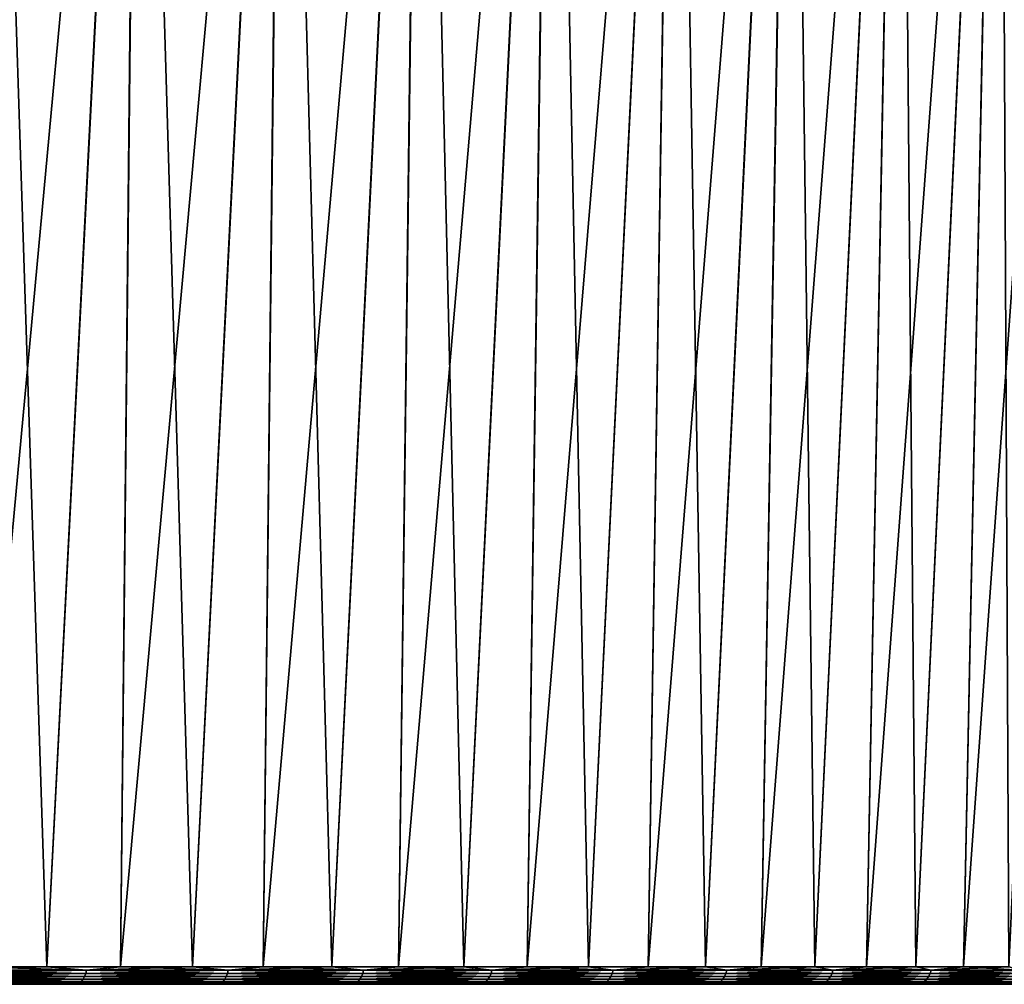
# Model space of a CAD drawing. Header units: millimetres. Extents: x -68 to 68, y 0 to 255.
# Tile 81 of 217: x 43 to 59, y 0 to 16. Entities that reach past the tile are written whole.
import ezdxf

# ---------------------------------------------------------------- set-up
doc = ezdxf.new("R2010")
doc.units = ezdxf.units.MM
doc.header["$LTSCALE"] = 41.718519
for name, color, linetype in [('1', 7, 'CONTINUOUS'), ('12', 7, 'CONTINUOUS'), ('6', 7, 'CONTINUOUS')]:
    doc.layers.add(name, color=color, linetype=linetype)

msp = doc.modelspace()

# ---------------------------------------------------------------- linework, layer by layer
at = {"layer": '1', "color": 7, "linetype": 'Continuous', "true_color": 0xf5f5f5}
for points in [[(-65.903, 0, 0), (-65.824, 0, -3.234), (65.903, 0, 0), (-65.903, 0, 0)], [(-65.824, 0, 3.234), (-65.903, 0, 0), (65.824, 0, 3.234), (-65.824, 0, 3.234)], [(65.824, 0, 3.234), (-65.903, 0, 0), (65.903, 0, 0), (65.824, 0, 3.234)], [(-65.824, 0, -3.234), (-65.586, 0, -6.46), (65.824, 0, -3.234), (-65.824, 0, -3.234)], [(65.903, 0, 0), (-65.824, 0, -3.234), (65.824, 0, -3.234), (65.903, 0, 0)], [(-65.586, 0, 6.46), (-65.824, 0, 3.234), (65.586, 0, 6.46), (-65.586, 0, 6.46)], [(65.586, 0, 6.46), (-65.824, 0, 3.234), (65.824, 0, 3.234), (65.586, 0, 6.46)], [(-65.586, 0, -6.46), (-65.19, 0, -9.67), (65.586, 0, -6.46), (-65.586, 0, -6.46)], [(65.824, 0, -3.234), (-65.586, 0, -6.46), (65.586, 0, -6.46), (65.824, 0, -3.234)], [(-65.19, 0, 9.67), (-65.586, 0, 6.46), (65.19, 0, 9.67), (-65.19, 0, 9.67)], [(65.19, 0, 9.67), (-65.586, 0, 6.46), (65.586, 0, 6.46), (65.19, 0, 9.67)], [(-65.19, 0, -9.67), (-64.637, 0, -12.857), (65.19, 0, -9.67), (-65.19, 0, -9.67)], [(65.586, 0, -6.46), (-65.19, 0, -9.67), (65.19, 0, -9.67), (65.586, 0, -6.46)], [(-64.637, 0, 12.857), (-65.19, 0, 9.67), (64.637, 0, 12.857), (-64.637, 0, 12.857)], [(64.637, 0, 12.857), (-65.19, 0, 9.67), (65.19, 0, 9.67), (64.637, 0, 12.857)], [(-64.637, 0, -12.857), (-63.928, 0, -16.013), (64.637, 0, -12.857), (-64.637, 0, -12.857)], [(65.19, 0, -9.67), (-64.637, 0, -12.857), (64.637, 0, -12.857), (65.19, 0, -9.67)], [(-63.928, 0, 16.013), (-64.637, 0, 12.857), (63.928, 0, 16.013), (-63.928, 0, 16.013)], [(63.928, 0, 16.013), (-64.637, 0, 12.857), (64.637, 0, 12.857), (63.928, 0, 16.013)], [(-63.928, 0, -16.013), (-63.065, 0, -19.131), (63.928, 0, -16.013), (-63.928, 0, -16.013)], [(64.637, 0, -12.857), (-63.928, 0, -16.013), (63.928, 0, -16.013), (64.637, 0, -12.857)], [(-63.065, 0, 19.131), (-63.928, 0, 16.013), (63.065, 0, 19.131), (-63.065, 0, 19.131)], [(63.065, 0, 19.131), (-63.928, 0, 16.013), (63.928, 0, 16.013), (63.065, 0, 19.131)], [(-63.065, 0, -19.131), (-62.051, 0, -22.202), (63.065, 0, -19.131), (-63.065, 0, -19.131)], [(63.928, 0, -16.013), (-63.065, 0, -19.131), (63.065, 0, -19.131), (63.928, 0, -16.013)], [(-62.051, 0, 22.202), (-63.065, 0, 19.131), (62.051, 0, 22.202), (-62.051, 0, 22.202)], [(62.051, 0, 22.202), (-63.065, 0, 19.131), (63.065, 0, 19.131), (62.051, 0, 22.202)], [(-62.051, 0, -22.202), (-60.886, 0, -25.22), (62.051, 0, -22.202), (-62.051, 0, -22.202)], [(63.065, 0, -19.131), (-62.051, 0, -22.202), (62.051, 0, -22.202), (63.065, 0, -19.131)], [(-60.886, 0, 25.22), (-62.051, 0, 22.202), (60.886, 0, 25.22), (-60.886, 0, 25.22)], [(60.886, 0, 25.22), (-62.051, 0, 22.202), (62.051, 0, 22.202), (60.886, 0, 25.22)], [(-60.886, 0, -25.22), (-59.576, 0, -28.177), (60.886, 0, -25.22), (-60.886, 0, -25.22)], [(62.051, 0, -22.202), (-60.886, 0, -25.22), (60.886, 0, -25.22), (62.051, 0, -22.202)], [(-59.576, 0, 28.177), (-60.886, 0, 25.22), (59.576, 0, 28.177), (-59.576, 0, 28.177)], [(59.576, 0, 28.177), (-60.886, 0, 25.22), (60.886, 0, 25.22), (59.576, 0, 28.177)], [(-59.576, 0, -28.177), (-58.121, 0, -31.067), (59.576, 0, -28.177), (-59.576, 0, -28.177)], [(60.886, 0, -25.22), (-59.576, 0, -28.177), (59.576, 0, -28.177), (60.886, 0, -25.22)], [(-58.121, 0, 31.067), (-59.576, 0, 28.177), (58.121, 0, 31.067), (-58.121, 0, 31.067)], [(58.121, 0, 31.067), (-59.576, 0, 28.177), (59.576, 0, 28.177), (58.121, 0, 31.067)], [(-58.121, 0, -31.067), (-56.527, 0, -33.881), (58.121, 0, -31.067), (-58.121, 0, -31.067)], [(59.576, 0, -28.177), (-58.121, 0, -31.067), (58.121, 0, -31.067), (59.576, 0, -28.177)], [(-56.527, 0, 33.881), (-58.121, 0, 31.067), (56.527, 0, 33.881), (-56.527, 0, 33.881)], [(56.527, 0, 33.881), (-58.121, 0, 31.067), (58.121, 0, 31.067), (56.527, 0, 33.881)], [(-56.527, 0, -33.881), (-54.796, 0, -36.614), (56.527, 0, -33.881), (-56.527, 0, -33.881)], [(58.121, 0, -31.067), (-56.527, 0, -33.881), (56.527, 0, -33.881), (58.121, 0, -31.067)], [(-54.796, 0, 36.614), (-56.527, 0, 33.881), (54.796, 0, 36.614), (-54.796, 0, 36.614)], [(54.796, 0, 36.614), (-56.527, 0, 33.881), (56.527, 0, 33.881), (54.796, 0, 36.614)], [(-54.796, 0, -36.614), (-52.934, 0, -39.258), (54.796, 0, -36.614), (-54.796, 0, -36.614)], [(56.527, 0, -33.881), (-54.796, 0, -36.614), (54.796, 0, -36.614), (56.527, 0, -33.881)], [(-52.934, 0, 39.258), (-54.796, 0, 36.614), (52.934, 0, 39.258), (-52.934, 0, 39.258)], [(52.934, 0, 39.258), (-54.796, 0, 36.614), (54.796, 0, 36.614), (52.934, 0, 39.258)], [(-52.934, 0, -39.258), (-50.944, 0, -41.809), (52.934, 0, -39.258), (-52.934, 0, -39.258)], [(54.796, 0, -36.614), (-52.934, 0, -39.258), (52.934, 0, -39.258), (54.796, 0, -36.614)], [(-50.944, 0, 41.809), (-52.934, 0, 39.258), (50.944, 0, 41.809), (-50.944, 0, 41.809)], [(50.944, 0, 41.809), (-52.934, 0, 39.258), (52.934, 0, 39.258), (50.944, 0, 41.809)], [(-50.944, 0, -41.809), (-48.831, 0, -44.258), (50.944, 0, -41.809), (-50.944, 0, -41.809)], [(52.934, 0, -39.258), (-50.944, 0, -41.809), (50.944, 0, -41.809), (52.934, 0, -39.258)], [(-48.831, 0, 44.258), (-50.944, 0, 41.809), (48.831, 0, 44.258), (-48.831, 0, 44.258)], [(48.831, 0, 44.258), (-50.944, 0, 41.809), (50.944, 0, 41.809), (48.831, 0, 44.258)], [(-48.831, 0, -44.258), (-46.6, 0, -46.601), (48.831, 0, -44.258), (-48.831, 0, -44.258)], [(50.944, 0, -41.809), (-48.831, 0, -44.258), (48.831, 0, -44.258), (50.944, 0, -41.809)], [(-46.6, 0, 46.601), (-48.831, 0, 44.258), (46.6, 0, 46.601), (-46.6, 0, 46.601)], [(46.6, 0, 46.601), (-48.831, 0, 44.258), (48.831, 0, 44.258), (46.6, 0, 46.601)], [(-46.6, 0, -46.601), (-44.258, 0, -48.831), (46.6, 0, -46.601), (-46.6, 0, -46.601)], [(48.831, 0, -44.258), (-46.6, 0, -46.601), (46.6, 0, -46.601), (48.831, 0, -44.258)], [(-44.258, 0, 48.831), (-46.6, 0, 46.601), (44.258, 0, 48.831), (-44.258, 0, 48.831)], [(44.258, 0, 48.831), (-46.6, 0, 46.601), (46.6, 0, 46.601), (44.258, 0, 48.831)], [(-44.258, 0, -48.831), (-41.808, 0, -50.944), (44.258, 0, -48.831), (-44.258, 0, -48.831)], [(46.6, 0, -46.601), (-44.258, 0, -48.831), (44.258, 0, -48.831), (46.6, 0, -46.601)], [(41.808, 0, 50.944), (-44.258, 0, 48.831), (44.258, 0, 48.831), (41.808, 0, 50.944)], [(44.258, 0, -48.831), (-41.808, 0, -50.944), (41.808, 0, -50.944), (44.258, 0, -48.831)]]:
    msp.add_3dface(points, dxfattribs=at)
at = {"layer": '12', "color": 7, "linetype": 'Continuous', "true_color": 0xf5f5f5}
for points in [[(41.421, 0.127, 51.574), (43.864, 0.127, 49.512), (41.439, 0.176, 51.596), (41.421, 0.127, 51.574)], [(43.864, 0.127, -49.512), (41.421, 0.127, -51.574), (43.883, 0.176, -49.534), (43.864, 0.127, -49.512)], [(43.883, 0.176, -49.534), (41.421, 0.127, -51.574), (41.439, 0.176, -51.596), (43.883, 0.176, -49.534)], [(41.439, 0.176, 51.596), (43.883, 0.176, 49.534), (41.45, 0.231, 51.61), (41.439, 0.176, 51.596)], [(43.883, 0.176, -49.534), (41.439, 0.176, -51.596), (43.895, 0.231, -49.548), (43.883, 0.176, -49.534)], [(43.895, 0.231, -49.548), (41.439, 0.176, -51.596), (41.45, 0.231, -51.61), (43.895, 0.231, -49.548)], [(41.439, 0.176, 51.596), (43.864, 0.127, 49.512), (43.883, 0.176, 49.534), (41.439, 0.176, 51.596)], [(41.999, 0.287, -51.175), (43.242, 0.287, -50.129), (41.45, 0.231, -51.61), (41.999, 0.287, -51.175)], [(43.242, 0.287, -50.129), (43.895, 0.231, -49.548), (41.45, 0.231, -51.61), (43.242, 0.287, -50.129)], [(41.999, 0.287, 51.175), (41.45, 0.231, 51.61), (43.895, 0.231, 49.548), (41.999, 0.287, 51.175)], [(41.45, 0.231, 51.61), (43.883, 0.176, 49.534), (43.895, 0.231, 49.548), (41.45, 0.231, 51.61)], [(43.242, 0.287, 50.129), (41.999, 0.287, 51.175), (43.895, 0.231, 49.548), (43.242, 0.287, 50.129)], [(43.242, 0.287, -50.129), (44.459, 0.287, -49.053), (43.895, 0.231, -49.548), (43.242, 0.287, -50.129)], [(44.459, 0.287, 49.053), (43.242, 0.287, 50.129), (43.895, 0.231, 49.548), (44.459, 0.287, 49.053)], [(43.864, 0.127, 49.512), (46.205, 0.127, 47.335), (43.883, 0.176, 49.534), (43.864, 0.127, 49.512)], [(46.205, 0.127, -47.335), (43.864, 0.127, -49.512), (46.225, 0.176, -47.356), (46.205, 0.127, -47.335)], [(46.225, 0.176, -47.356), (43.864, 0.127, -49.512), (43.883, 0.176, -49.534), (46.225, 0.176, -47.356)], [(43.883, 0.176, 49.534), (46.225, 0.176, 47.356), (43.895, 0.231, 49.548), (43.883, 0.176, 49.534)], [(46.225, 0.176, -47.356), (43.883, 0.176, -49.534), (46.238, 0.231, -47.369), (46.225, 0.176, -47.356)], [(46.238, 0.231, -47.369), (43.883, 0.176, -49.534), (43.895, 0.231, -49.548), (46.238, 0.231, -47.369)], [(43.883, 0.176, 49.534), (46.205, 0.127, 47.335), (46.225, 0.176, 47.356), (43.883, 0.176, 49.534)], [(44.459, 0.287, -49.053), (45.649, 0.287, -47.947), (43.895, 0.231, -49.548), (44.459, 0.287, -49.053)], [(45.649, 0.287, -47.947), (46.238, 0.231, -47.369), (43.895, 0.231, -49.548), (45.649, 0.287, -47.947)], [(44.459, 0.287, 49.053), (43.895, 0.231, 49.548), (46.238, 0.231, 47.369), (44.459, 0.287, 49.053)], [(43.895, 0.231, 49.548), (46.225, 0.176, 47.356), (46.238, 0.231, 47.369), (43.895, 0.231, 49.548)], [(45.649, 0.287, 47.947), (44.459, 0.287, 49.053), (46.238, 0.231, 47.369), (45.649, 0.287, 47.947)], [(45.649, 0.287, -47.947), (46.812, 0.287, -46.812), (46.238, 0.231, -47.369), (45.649, 0.287, -47.947)], [(46.812, 0.287, 46.812), (45.649, 0.287, 47.947), (46.238, 0.231, 47.369), (46.812, 0.287, 46.812)], [(46.205, 0.127, 47.335), (48.438, 0.127, 45.048), (46.225, 0.176, 47.356), (46.205, 0.127, 47.335)], [(48.438, 0.127, -45.048), (46.205, 0.127, -47.335), (48.459, 0.176, -45.067), (48.438, 0.127, -45.048)], [(48.459, 0.176, -45.067), (46.205, 0.127, -47.335), (46.225, 0.176, -47.356), (48.459, 0.176, -45.067)], [(46.225, 0.176, 47.356), (48.459, 0.176, 45.067), (46.238, 0.231, 47.369), (46.225, 0.176, 47.356)], [(48.459, 0.176, -45.067), (46.225, 0.176, -47.356), (48.472, 0.231, -45.08), (48.459, 0.176, -45.067)], [(48.472, 0.231, -45.08), (46.225, 0.176, -47.356), (46.238, 0.231, -47.369), (48.472, 0.231, -45.08)], [(46.225, 0.176, 47.356), (48.438, 0.127, 45.048), (48.459, 0.176, 45.067), (46.225, 0.176, 47.356)], [(46.812, 0.287, -46.812), (47.947, 0.287, -45.649), (46.238, 0.231, -47.369), (46.812, 0.287, -46.812)], [(47.947, 0.287, -45.649), (48.472, 0.231, -45.08), (46.238, 0.231, -47.369), (47.947, 0.287, -45.649)], [(46.812, 0.287, 46.812), (46.238, 0.231, 47.369), (48.472, 0.231, 45.08), (46.812, 0.287, 46.812)], [(46.238, 0.231, 47.369), (48.459, 0.176, 45.067), (48.472, 0.231, 45.08), (46.238, 0.231, 47.369)], [(47.947, 0.287, 45.649), (46.812, 0.287, 46.812), (48.472, 0.231, 45.08), (47.947, 0.287, 45.649)], [(47.947, 0.287, -45.649), (49.053, 0.287, -44.459), (48.472, 0.231, -45.08), (47.947, 0.287, -45.649)], [(49.053, 0.287, 44.459), (47.947, 0.287, 45.649), (48.472, 0.231, 45.08), (49.053, 0.287, 44.459)], [(48.438, 0.127, 45.048), (50.558, 0.127, 42.655), (48.459, 0.176, 45.067), (48.438, 0.127, 45.048)], [(50.558, 0.127, -42.655), (48.438, 0.127, -45.048), (50.58, 0.176, -42.673), (50.558, 0.127, -42.655)], [(50.58, 0.176, -42.673), (48.438, 0.127, -45.048), (48.459, 0.176, -45.067), (50.58, 0.176, -42.673)], [(48.459, 0.176, 45.067), (50.58, 0.176, 42.673), (48.472, 0.231, 45.08), (48.459, 0.176, 45.067)], [(50.58, 0.176, -42.673), (48.459, 0.176, -45.067), (50.594, 0.231, -42.685), (50.58, 0.176, -42.673)], [(50.594, 0.231, -42.685), (48.459, 0.176, -45.067), (48.472, 0.231, -45.08), (50.594, 0.231, -42.685)], [(48.459, 0.176, 45.067), (50.558, 0.127, 42.655), (50.58, 0.176, 42.673), (48.459, 0.176, 45.067)], [(49.053, 0.287, -44.459), (50.129, 0.287, -43.242), (48.472, 0.231, -45.08), (49.053, 0.287, -44.459)], [(50.129, 0.287, -43.242), (50.594, 0.231, -42.685), (48.472, 0.231, -45.08), (50.129, 0.287, -43.242)], [(49.053, 0.287, 44.459), (48.472, 0.231, 45.08), (50.594, 0.231, 42.685), (49.053, 0.287, 44.459)], [(48.472, 0.231, 45.08), (50.58, 0.176, 42.673), (50.594, 0.231, 42.685), (48.472, 0.231, 45.08)], [(50.129, 0.287, 43.242), (49.053, 0.287, 44.459), (50.594, 0.231, 42.685), (50.129, 0.287, 43.242)], [(50.129, 0.287, -43.242), (51.175, 0.287, -41.999), (50.594, 0.231, -42.685), (50.129, 0.287, -43.242)], [(51.175, 0.287, 41.999), (50.129, 0.287, 43.242), (50.594, 0.231, 42.685), (51.175, 0.287, 41.999)], [(50.558, 0.127, 42.655), (52.56, 0.127, 40.163), (50.58, 0.176, 42.673), (50.558, 0.127, 42.655)], [(52.56, 0.127, -40.163), (50.558, 0.127, -42.655), (52.582, 0.176, -40.18), (52.56, 0.127, -40.163)], [(52.582, 0.176, -40.18), (50.558, 0.127, -42.655), (50.58, 0.176, -42.673), (52.582, 0.176, -40.18)], [(50.58, 0.176, 42.673), (52.582, 0.176, 40.18), (50.594, 0.231, 42.685), (50.58, 0.176, 42.673)], [(52.582, 0.176, -40.18), (50.58, 0.176, -42.673), (52.597, 0.231, -40.191), (52.582, 0.176, -40.18)], [(52.597, 0.231, -40.191), (50.58, 0.176, -42.673), (50.594, 0.231, -42.685), (52.597, 0.231, -40.191)], [(50.58, 0.176, 42.673), (52.56, 0.127, 40.163), (52.582, 0.176, 40.18), (50.58, 0.176, 42.673)], [(51.175, 0.287, -41.999), (52.191, 0.287, -40.73), (50.594, 0.231, -42.685), (51.175, 0.287, -41.999)], [(52.191, 0.287, -40.73), (52.597, 0.231, -40.191), (50.594, 0.231, -42.685), (52.191, 0.287, -40.73)], [(51.175, 0.287, 41.999), (50.594, 0.231, 42.685), (52.597, 0.231, 40.191), (51.175, 0.287, 41.999)], [(50.594, 0.231, 42.685), (52.582, 0.176, 40.18), (52.597, 0.231, 40.191), (50.594, 0.231, 42.685)], [(52.191, 0.287, 40.73), (51.175, 0.287, 41.999), (52.597, 0.231, 40.191), (52.191, 0.287, 40.73)], [(52.191, 0.287, -40.73), (53.175, 0.287, -39.437), (52.597, 0.231, -40.191), (52.191, 0.287, -40.73)], [(53.175, 0.287, 39.437), (52.191, 0.287, 40.73), (52.597, 0.231, 40.191), (53.175, 0.287, 39.437)], [(52.56, 0.127, 40.163), (54.439, 0.127, 37.576), (52.582, 0.176, 40.18), (52.56, 0.127, 40.163)], [(54.439, 0.127, -37.576), (52.56, 0.127, -40.163), (54.462, 0.176, -37.592), (54.439, 0.127, -37.576)], [(54.462, 0.176, -37.592), (52.56, 0.127, -40.163), (52.582, 0.176, -40.18), (54.462, 0.176, -37.592)], [(52.582, 0.176, 40.18), (54.462, 0.176, 37.592), (52.597, 0.231, 40.191), (52.582, 0.176, 40.18)], [(54.462, 0.176, -37.592), (52.582, 0.176, -40.18), (54.477, 0.231, -37.603), (54.462, 0.176, -37.592)], [(54.477, 0.231, -37.603), (52.582, 0.176, -40.18), (52.597, 0.231, -40.191), (54.477, 0.231, -37.603)], [(52.582, 0.176, 40.18), (54.439, 0.127, 37.576), (54.462, 0.176, 37.592), (52.582, 0.176, 40.18)], [(53.175, 0.287, -39.437), (54.126, 0.287, -38.12), (52.597, 0.231, -40.191), (53.175, 0.287, -39.437)], [(54.126, 0.287, -38.12), (54.477, 0.231, -37.603), (52.597, 0.231, -40.191), (54.126, 0.287, -38.12)], [(53.175, 0.287, 39.437), (52.597, 0.231, 40.191), (54.477, 0.231, 37.603), (53.175, 0.287, 39.437)], [(52.597, 0.231, 40.191), (54.462, 0.176, 37.592), (54.477, 0.231, 37.603), (52.597, 0.231, 40.191)], [(54.126, 0.287, 38.12), (53.175, 0.287, 39.437), (54.477, 0.231, 37.603), (54.126, 0.287, 38.12)], [(54.126, 0.287, -38.12), (55.046, 0.287, -36.78), (54.477, 0.231, -37.603), (54.126, 0.287, -38.12)], [(55.046, 0.287, 36.78), (54.126, 0.287, 38.12), (54.477, 0.231, 37.603), (55.046, 0.287, 36.78)], [(54.439, 0.127, 37.576), (56.191, 0.127, 34.902), (54.462, 0.176, 37.592), (54.439, 0.127, 37.576)], [(56.191, 0.127, -34.902), (54.439, 0.127, -37.576), (56.215, 0.176, -34.917), (56.191, 0.127, -34.902)], [(56.215, 0.176, -34.917), (54.439, 0.127, -37.576), (54.462, 0.176, -37.592), (56.215, 0.176, -34.917)], [(54.462, 0.176, 37.592), (56.215, 0.176, 34.917), (54.477, 0.231, 37.603), (54.462, 0.176, 37.592)], [(56.215, 0.176, -34.917), (54.462, 0.176, -37.592), (56.23, 0.231, -34.927), (56.215, 0.176, -34.917)], [(56.23, 0.231, -34.927), (54.462, 0.176, -37.592), (54.477, 0.231, -37.603), (56.23, 0.231, -34.927)], [(54.462, 0.176, 37.592), (56.191, 0.127, 34.902), (56.215, 0.176, 34.917), (54.462, 0.176, 37.592)], [(55.046, 0.287, -36.78), (55.932, 0.287, -35.418), (54.477, 0.231, -37.603), (55.046, 0.287, -36.78)], [(55.932, 0.287, -35.418), (56.23, 0.231, -34.927), (54.477, 0.231, -37.603), (55.932, 0.287, -35.418)], [(55.046, 0.287, 36.78), (54.477, 0.231, 37.603), (56.23, 0.231, 34.927), (55.046, 0.287, 36.78)], [(54.477, 0.231, 37.603), (56.215, 0.176, 34.917), (56.23, 0.231, 34.927), (54.477, 0.231, 37.603)], [(55.932, 0.287, 35.418), (55.046, 0.287, 36.78), (56.23, 0.231, 34.927), (55.932, 0.287, 35.418)], [(55.932, 0.287, -35.418), (56.784, 0.287, -34.035), (56.23, 0.231, -34.927), (55.932, 0.287, -35.418)], [(56.784, 0.287, 34.035), (55.932, 0.287, 35.418), (56.23, 0.231, 34.927), (56.784, 0.287, 34.035)], [(56.191, 0.127, 34.902), (57.811, 0.127, 32.147), (56.215, 0.176, 34.917), (56.191, 0.127, 34.902)], [(57.811, 0.127, -32.147), (56.191, 0.127, -34.902), (57.836, 0.176, -32.161), (57.811, 0.127, -32.147)], [(57.836, 0.176, -32.161), (56.191, 0.127, -34.902), (56.215, 0.176, -34.917), (57.836, 0.176, -32.161)], [(56.215, 0.176, 34.917), (57.836, 0.176, 32.161), (56.23, 0.231, 34.927), (56.215, 0.176, 34.917)], [(57.836, 0.176, -32.161), (56.215, 0.176, -34.917), (57.852, 0.231, -32.17), (57.836, 0.176, -32.161)], [(57.852, 0.231, -32.17), (56.215, 0.176, -34.917), (56.23, 0.231, -34.927), (57.852, 0.231, -32.17)], [(56.215, 0.176, 34.917), (57.811, 0.127, 32.147), (57.836, 0.176, 32.161), (56.215, 0.176, 34.917)], [(56.784, 0.287, -34.035), (57.602, 0.287, -32.631), (56.23, 0.231, -34.927), (56.784, 0.287, -34.035)], [(57.602, 0.287, -32.631), (57.852, 0.231, -32.17), (56.23, 0.231, -34.927), (57.602, 0.287, -32.631)], [(56.784, 0.287, 34.035), (56.23, 0.231, 34.927), (57.852, 0.231, 32.17), (56.784, 0.287, 34.035)], [(56.23, 0.231, 34.927), (57.836, 0.176, 32.161), (57.852, 0.231, 32.17), (56.23, 0.231, 34.927)], [(57.602, 0.287, 32.631), (56.784, 0.287, 34.035), (57.852, 0.231, 32.17), (57.602, 0.287, 32.631)], [(57.602, 0.287, -32.631), (58.386, 0.287, -31.208), (57.852, 0.231, -32.17), (57.602, 0.287, -32.631)], [(58.386, 0.287, 31.208), (57.602, 0.287, 32.631), (57.852, 0.231, 32.17), (58.386, 0.287, 31.208)], [(57.811, 0.127, 32.147), (59.297, 0.127, 29.316), (57.836, 0.176, 32.161), (57.811, 0.127, 32.147)], [(59.297, 0.127, -29.316), (57.811, 0.127, -32.147), (59.322, 0.176, -29.329), (59.297, 0.127, -29.316)], [(59.322, 0.176, -29.329), (57.811, 0.127, -32.147), (57.836, 0.176, -32.161), (59.322, 0.176, -29.329)], [(57.836, 0.176, 32.161), (59.322, 0.176, 29.329), (57.852, 0.231, 32.17), (57.836, 0.176, 32.161)], [(59.322, 0.176, -29.329), (57.836, 0.176, -32.161), (59.339, 0.231, -29.337), (59.322, 0.176, -29.329)], [(59.339, 0.231, -29.337), (57.836, 0.176, -32.161), (57.852, 0.231, -32.17), (59.339, 0.231, -29.337)], [(57.836, 0.176, 32.161), (59.297, 0.127, 29.316), (59.322, 0.176, 29.329), (57.836, 0.176, 32.161)], [(58.386, 0.287, -31.208), (59.134, 0.287, -29.765), (57.852, 0.231, -32.17), (58.386, 0.287, -31.208)], [(59.134, 0.287, -29.765), (59.339, 0.231, -29.337), (57.852, 0.231, -32.17), (59.134, 0.287, -29.765)], [(58.386, 0.287, 31.208), (57.852, 0.231, 32.17), (59.339, 0.231, 29.337), (58.386, 0.287, 31.208)], [(57.852, 0.231, 32.17), (59.322, 0.176, 29.329), (59.339, 0.231, 29.337), (57.852, 0.231, 32.17)], [(59.134, 0.287, 29.765), (58.386, 0.287, 31.208), (59.339, 0.231, 29.337), (59.134, 0.287, 29.765)], [(41.303, 0.005, 51.427), (43.74, 0.005, 49.372), (41.337, 0.022, 51.47), (41.303, 0.005, 51.427)], [(43.74, 0.005, -49.372), (41.303, 0.005, -51.427), (43.776, 0.022, -49.413), (43.74, 0.005, -49.372)], [(43.776, 0.022, -49.413), (41.303, 0.005, -51.427), (41.337, 0.022, -51.47), (43.776, 0.022, -49.413)], [(41.303, 0.005, 51.427), (41.808, 0, 50.944), (43.74, 0.005, 49.372), (41.303, 0.005, 51.427)], [(43.74, 0.005, -49.372), (41.808, 0, -50.944), (41.303, 0.005, -51.427), (43.74, 0.005, -49.372)], [(41.337, 0.022, 51.47), (43.776, 0.022, 49.413), (41.369, 0.048, 51.51), (41.337, 0.022, 51.47)], [(43.776, 0.022, -49.413), (41.337, 0.022, -51.47), (43.81, 0.048, -49.451), (43.776, 0.022, -49.413)], [(43.81, 0.048, -49.451), (41.337, 0.022, -51.47), (41.369, 0.048, -51.51), (43.81, 0.048, -49.451)], [(41.337, 0.022, 51.47), (43.74, 0.005, 49.372), (43.776, 0.022, 49.413), (41.337, 0.022, 51.47)], [(41.369, 0.048, 51.51), (43.81, 0.048, 49.451), (41.397, 0.083, 51.545), (41.369, 0.048, 51.51)], [(43.81, 0.048, -49.451), (41.369, 0.048, -51.51), (43.839, 0.083, -49.484), (43.81, 0.048, -49.451)], [(43.839, 0.083, -49.484), (41.369, 0.048, -51.51), (41.397, 0.083, -51.545), (43.839, 0.083, -49.484)], [(41.369, 0.048, 51.51), (43.776, 0.022, 49.413), (43.81, 0.048, 49.451), (41.369, 0.048, 51.51)], [(41.397, 0.083, 51.545), (43.839, 0.083, 49.484), (41.421, 0.127, 51.574), (41.397, 0.083, 51.545)], [(43.839, 0.083, -49.484), (41.397, 0.083, -51.545), (43.864, 0.127, -49.512), (43.839, 0.083, -49.484)], [(43.864, 0.127, -49.512), (41.397, 0.083, -51.545), (41.421, 0.127, -51.574), (43.864, 0.127, -49.512)], [(41.397, 0.083, 51.545), (43.81, 0.048, 49.451), (43.839, 0.083, 49.484), (41.397, 0.083, 51.545)], [(41.421, 0.127, 51.574), (43.839, 0.083, 49.484), (43.864, 0.127, 49.512), (41.421, 0.127, 51.574)], [(41.808, 0, 50.944), (44.258, 0, 48.831), (43.74, 0.005, 49.372), (41.808, 0, 50.944)], [(44.258, 0, -48.831), (41.808, 0, -50.944), (43.74, 0.005, -49.372), (44.258, 0, -48.831)], [(43.74, 0.005, 49.372), (46.074, 0.005, 47.201), (43.776, 0.022, 49.413), (43.74, 0.005, 49.372)], [(46.074, 0.005, -47.201), (43.74, 0.005, -49.372), (46.112, 0.022, -47.24), (46.074, 0.005, -47.201)], [(46.112, 0.022, -47.24), (43.74, 0.005, -49.372), (43.776, 0.022, -49.413), (46.112, 0.022, -47.24)], [(43.74, 0.005, 49.372), (44.258, 0, 48.831), (46.074, 0.005, 47.201), (43.74, 0.005, 49.372)], [(46.074, 0.005, -47.201), (44.258, 0, -48.831), (43.74, 0.005, -49.372), (46.074, 0.005, -47.201)], [(43.776, 0.022, 49.413), (46.112, 0.022, 47.24), (43.81, 0.048, 49.451), (43.776, 0.022, 49.413)], [(46.112, 0.022, -47.24), (43.776, 0.022, -49.413), (46.148, 0.048, -47.277), (46.112, 0.022, -47.24)], [(46.148, 0.048, -47.277), (43.776, 0.022, -49.413), (43.81, 0.048, -49.451), (46.148, 0.048, -47.277)], [(43.776, 0.022, 49.413), (46.074, 0.005, 47.201), (46.112, 0.022, 47.24), (43.776, 0.022, 49.413)], [(43.81, 0.048, 49.451), (46.148, 0.048, 47.277), (43.839, 0.083, 49.484), (43.81, 0.048, 49.451)], [(46.148, 0.048, -47.277), (43.81, 0.048, -49.451), (46.179, 0.083, -47.309), (46.148, 0.048, -47.277)], [(46.179, 0.083, -47.309), (43.81, 0.048, -49.451), (43.839, 0.083, -49.484), (46.179, 0.083, -47.309)], [(43.81, 0.048, 49.451), (46.112, 0.022, 47.24), (46.148, 0.048, 47.277), (43.81, 0.048, 49.451)], [(43.839, 0.083, 49.484), (46.179, 0.083, 47.309), (43.864, 0.127, 49.512), (43.839, 0.083, 49.484)], [(46.179, 0.083, -47.309), (43.839, 0.083, -49.484), (46.205, 0.127, -47.335), (46.179, 0.083, -47.309)], [(46.205, 0.127, -47.335), (43.839, 0.083, -49.484), (43.864, 0.127, -49.512), (46.205, 0.127, -47.335)], [(43.839, 0.083, 49.484), (46.148, 0.048, 47.277), (46.179, 0.083, 47.309), (43.839, 0.083, 49.484)], [(43.864, 0.127, 49.512), (46.179, 0.083, 47.309), (46.205, 0.127, 47.335), (43.864, 0.127, 49.512)], [(44.258, 0, 48.831), (46.6, 0, 46.601), (46.074, 0.005, 47.201), (44.258, 0, 48.831)], [(46.6, 0, -46.601), (44.258, 0, -48.831), (46.074, 0.005, -47.201), (46.6, 0, -46.601)], [(46.074, 0.005, 47.201), (48.3, 0.005, 44.92), (46.112, 0.022, 47.24), (46.074, 0.005, 47.201)], [(48.3, 0.005, -44.92), (46.074, 0.005, -47.201), (48.341, 0.022, -44.957), (48.3, 0.005, -44.92)], [(48.341, 0.022, -44.957), (46.074, 0.005, -47.201), (46.112, 0.022, -47.24), (48.341, 0.022, -44.957)], [(46.074, 0.005, 47.201), (46.6, 0, 46.601), (48.3, 0.005, 44.92), (46.074, 0.005, 47.201)], [(48.3, 0.005, -44.92), (46.6, 0, -46.601), (46.074, 0.005, -47.201), (48.3, 0.005, -44.92)], [(46.112, 0.022, 47.24), (48.341, 0.022, 44.957), (46.148, 0.048, 47.277), (46.112, 0.022, 47.24)], [(48.341, 0.022, -44.957), (46.112, 0.022, -47.24), (48.378, 0.048, -44.992), (48.341, 0.022, -44.957)], [(48.378, 0.048, -44.992), (46.112, 0.022, -47.24), (46.148, 0.048, -47.277), (48.378, 0.048, -44.992)], [(46.112, 0.022, 47.24), (48.3, 0.005, 44.92), (48.341, 0.022, 44.957), (46.112, 0.022, 47.24)], [(46.148, 0.048, 47.277), (48.378, 0.048, 44.992), (46.179, 0.083, 47.309), (46.148, 0.048, 47.277)], [(48.378, 0.048, -44.992), (46.148, 0.048, -47.277), (48.411, 0.083, -45.022), (48.378, 0.048, -44.992)], [(48.411, 0.083, -45.022), (46.148, 0.048, -47.277), (46.179, 0.083, -47.309), (48.411, 0.083, -45.022)], [(46.148, 0.048, 47.277), (48.341, 0.022, 44.957), (48.378, 0.048, 44.992), (46.148, 0.048, 47.277)], [(46.179, 0.083, 47.309), (48.411, 0.083, 45.022), (46.205, 0.127, 47.335), (46.179, 0.083, 47.309)], [(48.411, 0.083, -45.022), (46.179, 0.083, -47.309), (48.438, 0.127, -45.048), (48.411, 0.083, -45.022)], [(48.438, 0.127, -45.048), (46.179, 0.083, -47.309), (46.205, 0.127, -47.335), (48.438, 0.127, -45.048)], [(46.179, 0.083, 47.309), (48.378, 0.048, 44.992), (48.411, 0.083, 45.022), (46.179, 0.083, 47.309)], [(46.205, 0.127, 47.335), (48.411, 0.083, 45.022), (48.438, 0.127, 45.048), (46.205, 0.127, 47.335)], [(46.6, 0, 46.601), (48.831, 0, 44.258), (48.3, 0.005, 44.92), (46.6, 0, 46.601)], [(48.831, 0, -44.258), (46.6, 0, -46.601), (48.3, 0.005, -44.92), (48.831, 0, -44.258)], [(48.3, 0.005, 44.92), (50.414, 0.005, 42.534), (48.341, 0.022, 44.957), (48.3, 0.005, 44.92)], [(50.414, 0.005, -42.534), (48.3, 0.005, -44.92), (50.456, 0.022, -42.569), (50.414, 0.005, -42.534)], [(50.456, 0.022, -42.569), (48.3, 0.005, -44.92), (48.341, 0.022, -44.957), (50.456, 0.022, -42.569)], [(48.3, 0.005, 44.92), (48.831, 0, 44.258), (50.414, 0.005, 42.534), (48.3, 0.005, 44.92)], [(50.414, 0.005, -42.534), (48.831, 0, -44.258), (48.3, 0.005, -44.92), (50.414, 0.005, -42.534)], [(48.341, 0.022, 44.957), (50.456, 0.022, 42.569), (48.378, 0.048, 44.992), (48.341, 0.022, 44.957)], [(50.456, 0.022, -42.569), (48.341, 0.022, -44.957), (50.495, 0.048, -42.602), (50.456, 0.022, -42.569)], [(50.495, 0.048, -42.602), (48.341, 0.022, -44.957), (48.378, 0.048, -44.992), (50.495, 0.048, -42.602)], [(48.341, 0.022, 44.957), (50.414, 0.005, 42.534), (50.456, 0.022, 42.569), (48.341, 0.022, 44.957)], [(48.378, 0.048, 44.992), (50.495, 0.048, 42.602), (48.411, 0.083, 45.022), (48.378, 0.048, 44.992)], [(50.495, 0.048, -42.602), (48.378, 0.048, -44.992), (50.529, 0.083, -42.631), (50.495, 0.048, -42.602)], [(50.529, 0.083, -42.631), (48.378, 0.048, -44.992), (48.411, 0.083, -45.022), (50.529, 0.083, -42.631)], [(48.378, 0.048, 44.992), (50.456, 0.022, 42.569), (50.495, 0.048, 42.602), (48.378, 0.048, 44.992)], [(48.411, 0.083, 45.022), (50.529, 0.083, 42.631), (48.438, 0.127, 45.048), (48.411, 0.083, 45.022)], [(50.529, 0.083, -42.631), (48.411, 0.083, -45.022), (50.558, 0.127, -42.655), (50.529, 0.083, -42.631)], [(50.558, 0.127, -42.655), (48.411, 0.083, -45.022), (48.438, 0.127, -45.048), (50.558, 0.127, -42.655)], [(48.411, 0.083, 45.022), (50.495, 0.048, 42.602), (50.529, 0.083, 42.631), (48.411, 0.083, 45.022)], [(48.438, 0.127, 45.048), (50.529, 0.083, 42.631), (50.558, 0.127, 42.655), (48.438, 0.127, 45.048)], [(48.831, 0, 44.258), (50.944, 0, 41.809), (50.414, 0.005, 42.534), (48.831, 0, 44.258)], [(50.944, 0, -41.809), (48.831, 0, -44.258), (50.414, 0.005, -42.534), (50.944, 0, -41.809)], [(50.414, 0.005, 42.534), (52.41, 0.005, 40.048), (50.456, 0.022, 42.569), (50.414, 0.005, 42.534)], [(52.41, 0.005, -40.048), (50.414, 0.005, -42.534), (52.454, 0.022, -40.082), (52.41, 0.005, -40.048)], [(52.454, 0.022, -40.082), (50.414, 0.005, -42.534), (50.456, 0.022, -42.569), (52.454, 0.022, -40.082)], [(50.414, 0.005, 42.534), (50.944, 0, 41.809), (52.41, 0.005, 40.048), (50.414, 0.005, 42.534)], [(52.41, 0.005, -40.048), (50.944, 0, -41.809), (50.414, 0.005, -42.534), (52.41, 0.005, -40.048)], [(50.456, 0.022, 42.569), (52.454, 0.022, 40.082), (50.495, 0.048, 42.602), (50.456, 0.022, 42.569)], [(52.454, 0.022, -40.082), (50.456, 0.022, -42.569), (52.494, 0.048, -40.113), (52.454, 0.022, -40.082)], [(52.494, 0.048, -40.113), (50.456, 0.022, -42.569), (50.495, 0.048, -42.602), (52.494, 0.048, -40.113)], [(50.456, 0.022, 42.569), (52.41, 0.005, 40.048), (52.454, 0.022, 40.082), (50.456, 0.022, 42.569)], [(50.495, 0.048, 42.602), (52.494, 0.048, 40.113), (50.529, 0.083, 42.631), (50.495, 0.048, 42.602)], [(52.494, 0.048, -40.113), (50.495, 0.048, -42.602), (52.53, 0.083, -40.14), (52.494, 0.048, -40.113)], [(52.53, 0.083, -40.14), (50.495, 0.048, -42.602), (50.529, 0.083, -42.631), (52.53, 0.083, -40.14)], [(50.495, 0.048, 42.602), (52.454, 0.022, 40.082), (52.494, 0.048, 40.113), (50.495, 0.048, 42.602)], [(50.529, 0.083, 42.631), (52.53, 0.083, 40.14), (50.558, 0.127, 42.655), (50.529, 0.083, 42.631)], [(52.53, 0.083, -40.14), (50.529, 0.083, -42.631), (52.56, 0.127, -40.163), (52.53, 0.083, -40.14)], [(52.56, 0.127, -40.163), (50.529, 0.083, -42.631), (50.558, 0.127, -42.655), (52.56, 0.127, -40.163)], [(50.529, 0.083, 42.631), (52.494, 0.048, 40.113), (52.53, 0.083, 40.14), (50.529, 0.083, 42.631)], [(50.558, 0.127, 42.655), (52.53, 0.083, 40.14), (52.56, 0.127, 40.163), (50.558, 0.127, 42.655)], [(50.944, 0, 41.809), (52.934, 0, 39.258), (52.41, 0.005, 40.048), (50.944, 0, 41.809)], [(52.934, 0, -39.258), (50.944, 0, -41.809), (52.41, 0.005, -40.048), (52.934, 0, -39.258)], [(52.41, 0.005, 40.048), (54.284, 0.005, 37.469), (52.454, 0.022, 40.082), (52.41, 0.005, 40.048)], [(54.284, 0.005, -37.469), (52.41, 0.005, -40.048), (54.329, 0.022, -37.501), (54.284, 0.005, -37.469)], [(54.329, 0.022, -37.501), (52.41, 0.005, -40.048), (52.454, 0.022, -40.082), (54.329, 0.022, -37.501)], [(52.41, 0.005, 40.048), (52.934, 0, 39.258), (54.284, 0.005, 37.469), (52.41, 0.005, 40.048)], [(54.284, 0.005, -37.469), (52.934, 0, -39.258), (52.41, 0.005, -40.048), (54.284, 0.005, -37.469)], [(52.454, 0.022, 40.082), (54.329, 0.022, 37.501), (52.494, 0.048, 40.113), (52.454, 0.022, 40.082)], [(54.329, 0.022, -37.501), (52.454, 0.022, -40.082), (54.371, 0.048, -37.53), (54.329, 0.022, -37.501)], [(54.371, 0.048, -37.53), (52.454, 0.022, -40.082), (52.494, 0.048, -40.113), (54.371, 0.048, -37.53)], [(52.454, 0.022, 40.082), (54.284, 0.005, 37.469), (54.329, 0.022, 37.501), (52.454, 0.022, 40.082)], [(52.494, 0.048, 40.113), (54.371, 0.048, 37.53), (52.53, 0.083, 40.14), (52.494, 0.048, 40.113)], [(54.371, 0.048, -37.53), (52.494, 0.048, -40.113), (54.408, 0.083, -37.555), (54.371, 0.048, -37.53)], [(54.408, 0.083, -37.555), (52.494, 0.048, -40.113), (52.53, 0.083, -40.14), (54.408, 0.083, -37.555)], [(52.494, 0.048, 40.113), (54.329, 0.022, 37.501), (54.371, 0.048, 37.53), (52.494, 0.048, 40.113)], [(52.53, 0.083, 40.14), (54.408, 0.083, 37.555), (52.56, 0.127, 40.163), (52.53, 0.083, 40.14)], [(54.408, 0.083, -37.555), (52.53, 0.083, -40.14), (54.439, 0.127, -37.576), (54.408, 0.083, -37.555)], [(54.439, 0.127, -37.576), (52.53, 0.083, -40.14), (52.56, 0.127, -40.163), (54.439, 0.127, -37.576)], [(52.53, 0.083, 40.14), (54.371, 0.048, 37.53), (54.408, 0.083, 37.555), (52.53, 0.083, 40.14)], [(52.56, 0.127, 40.163), (54.408, 0.083, 37.555), (54.439, 0.127, 37.576), (52.56, 0.127, 40.163)], [(52.934, 0, 39.258), (54.796, 0, 36.614), (54.284, 0.005, 37.469), (52.934, 0, 39.258)], [(54.796, 0, -36.614), (52.934, 0, -39.258), (54.284, 0.005, -37.469), (54.796, 0, -36.614)], [(54.284, 0.005, 37.469), (56.031, 0.005, 34.803), (54.329, 0.022, 37.501), (54.284, 0.005, 37.469)], [(56.031, 0.005, -34.803), (54.284, 0.005, -37.469), (56.077, 0.022, -34.832), (56.031, 0.005, -34.803)], [(56.077, 0.022, -34.832), (54.284, 0.005, -37.469), (54.329, 0.022, -37.501), (56.077, 0.022, -34.832)], [(54.284, 0.005, 37.469), (54.796, 0, 36.614), (56.031, 0.005, 34.803), (54.284, 0.005, 37.469)], [(56.031, 0.005, -34.803), (54.796, 0, -36.614), (54.284, 0.005, -37.469), (56.031, 0.005, -34.803)], [(54.329, 0.022, 37.501), (56.077, 0.022, 34.832), (54.371, 0.048, 37.53), (54.329, 0.022, 37.501)], [(56.077, 0.022, -34.832), (54.329, 0.022, -37.501), (56.121, 0.048, -34.859), (56.077, 0.022, -34.832)], [(56.121, 0.048, -34.859), (54.329, 0.022, -37.501), (54.371, 0.048, -37.53), (56.121, 0.048, -34.859)], [(54.329, 0.022, 37.501), (56.031, 0.005, 34.803), (56.077, 0.022, 34.832), (54.329, 0.022, 37.501)], [(54.371, 0.048, 37.53), (56.121, 0.048, 34.859), (54.408, 0.083, 37.555), (54.371, 0.048, 37.53)], [(56.121, 0.048, -34.859), (54.371, 0.048, -37.53), (56.159, 0.083, -34.883), (56.121, 0.048, -34.859)], [(56.159, 0.083, -34.883), (54.371, 0.048, -37.53), (54.408, 0.083, -37.555), (56.159, 0.083, -34.883)], [(54.371, 0.048, 37.53), (56.077, 0.022, 34.832), (56.121, 0.048, 34.859), (54.371, 0.048, 37.53)], [(54.408, 0.083, 37.555), (56.159, 0.083, 34.883), (54.439, 0.127, 37.576), (54.408, 0.083, 37.555)], [(56.159, 0.083, -34.883), (54.408, 0.083, -37.555), (56.191, 0.127, -34.902), (56.159, 0.083, -34.883)], [(56.191, 0.127, -34.902), (54.408, 0.083, -37.555), (54.439, 0.127, -37.576), (56.191, 0.127, -34.902)], [(54.408, 0.083, 37.555), (56.121, 0.048, 34.859), (56.159, 0.083, 34.883), (54.408, 0.083, 37.555)], [(54.439, 0.127, 37.576), (56.159, 0.083, 34.883), (56.191, 0.127, 34.902), (54.439, 0.127, 37.576)], [(54.796, 0, 36.614), (56.527, 0, 33.881), (56.031, 0.005, 34.803), (54.796, 0, 36.614)], [(56.527, 0, -33.881), (54.796, 0, -36.614), (56.031, 0.005, -34.803), (56.527, 0, -33.881)], [(56.031, 0.005, 34.803), (57.647, 0.005, 32.055), (56.077, 0.022, 34.832), (56.031, 0.005, 34.803)], [(57.647, 0.005, -32.055), (56.031, 0.005, -34.803), (57.695, 0.022, -32.082), (57.647, 0.005, -32.055)], [(57.695, 0.022, -32.082), (56.031, 0.005, -34.803), (56.077, 0.022, -34.832), (57.695, 0.022, -32.082)], [(56.031, 0.005, 34.803), (56.527, 0, 33.881), (57.647, 0.005, 32.055), (56.031, 0.005, 34.803)], [(57.647, 0.005, -32.055), (56.527, 0, -33.881), (56.031, 0.005, -34.803), (57.647, 0.005, -32.055)], [(56.077, 0.022, 34.832), (57.695, 0.022, 32.082), (56.121, 0.048, 34.859), (56.077, 0.022, 34.832)], [(57.695, 0.022, -32.082), (56.077, 0.022, -34.832), (57.739, 0.048, -32.107), (57.695, 0.022, -32.082)], [(57.739, 0.048, -32.107), (56.077, 0.022, -34.832), (56.121, 0.048, -34.859), (57.739, 0.048, -32.107)], [(56.077, 0.022, 34.832), (57.647, 0.005, 32.055), (57.695, 0.022, 32.082), (56.077, 0.022, 34.832)], [(56.121, 0.048, 34.859), (57.739, 0.048, 32.107), (56.159, 0.083, 34.883), (56.121, 0.048, 34.859)], [(57.739, 0.048, -32.107), (56.121, 0.048, -34.859), (57.779, 0.083, -32.129), (57.739, 0.048, -32.107)], [(57.779, 0.083, -32.129), (56.121, 0.048, -34.859), (56.159, 0.083, -34.883), (57.779, 0.083, -32.129)], [(56.121, 0.048, 34.859), (57.695, 0.022, 32.082), (57.739, 0.048, 32.107), (56.121, 0.048, 34.859)], [(56.159, 0.083, 34.883), (57.779, 0.083, 32.129), (56.191, 0.127, 34.902), (56.159, 0.083, 34.883)], [(57.779, 0.083, -32.129), (56.159, 0.083, -34.883), (57.811, 0.127, -32.147), (57.779, 0.083, -32.129)], [(57.811, 0.127, -32.147), (56.159, 0.083, -34.883), (56.191, 0.127, -34.902), (57.811, 0.127, -32.147)], [(56.159, 0.083, 34.883), (57.739, 0.048, 32.107), (57.779, 0.083, 32.129), (56.159, 0.083, 34.883)], [(56.191, 0.127, 34.902), (57.779, 0.083, 32.129), (57.811, 0.127, 32.147), (56.191, 0.127, 34.902)], [(56.527, 0, 33.881), (58.121, 0, 31.067), (57.647, 0.005, 32.055), (56.527, 0, 33.881)], [(58.121, 0, -31.067), (56.527, 0, -33.881), (57.647, 0.005, -32.055), (58.121, 0, -31.067)], [(57.647, 0.005, 32.055), (59.128, 0.005, 29.233), (57.695, 0.022, 32.082), (57.647, 0.005, 32.055)], [(59.128, 0.005, -29.233), (57.647, 0.005, -32.055), (59.177, 0.022, -29.257), (59.128, 0.005, -29.233)], [(59.177, 0.022, -29.257), (57.647, 0.005, -32.055), (57.695, 0.022, -32.082), (59.177, 0.022, -29.257)], [(57.647, 0.005, 32.055), (58.121, 0, 31.067), (59.128, 0.005, 29.233), (57.647, 0.005, 32.055)], [(59.128, 0.005, -29.233), (58.121, 0, -31.067), (57.647, 0.005, -32.055), (59.128, 0.005, -29.233)], [(57.695, 0.022, 32.082), (59.177, 0.022, 29.257), (57.739, 0.048, 32.107), (57.695, 0.022, 32.082)], [(59.177, 0.022, -29.257), (57.695, 0.022, -32.082), (59.223, 0.048, -29.28), (59.177, 0.022, -29.257)], [(59.223, 0.048, -29.28), (57.695, 0.022, -32.082), (57.739, 0.048, -32.107), (59.223, 0.048, -29.28)], [(57.695, 0.022, 32.082), (59.128, 0.005, 29.233), (59.177, 0.022, 29.257), (57.695, 0.022, 32.082)], [(57.739, 0.048, 32.107), (59.223, 0.048, 29.28), (57.779, 0.083, 32.129), (57.739, 0.048, 32.107)], [(59.223, 0.048, -29.28), (57.739, 0.048, -32.107), (59.263, 0.083, -29.3), (59.223, 0.048, -29.28)], [(59.263, 0.083, -29.3), (57.739, 0.048, -32.107), (57.779, 0.083, -32.129), (59.263, 0.083, -29.3)], [(57.739, 0.048, 32.107), (59.177, 0.022, 29.257), (59.223, 0.048, 29.28), (57.739, 0.048, 32.107)], [(57.779, 0.083, 32.129), (59.263, 0.083, 29.3), (57.811, 0.127, 32.147), (57.779, 0.083, 32.129)], [(59.263, 0.083, -29.3), (57.779, 0.083, -32.129), (59.297, 0.127, -29.316), (59.263, 0.083, -29.3)], [(59.297, 0.127, -29.316), (57.779, 0.083, -32.129), (57.811, 0.127, -32.147), (59.297, 0.127, -29.316)], [(57.779, 0.083, 32.129), (59.223, 0.048, 29.28), (59.263, 0.083, 29.3), (57.779, 0.083, 32.129)], [(57.811, 0.127, 32.147), (59.263, 0.083, 29.3), (59.297, 0.127, 29.316), (57.811, 0.127, 32.147)], [(58.121, 0, 31.067), (59.576, 0, 28.177), (59.128, 0.005, 29.233), (58.121, 0, 31.067)], [(59.576, 0, -28.177), (58.121, 0, -31.067), (59.128, 0.005, -29.233), (59.576, 0, -28.177)]]:
    msp.add_3dface(points, dxfattribs=at)
at = {"layer": '6', "color": 7, "linetype": 'Continuous', "true_color": 0xf5f5f5}
for points in [[(42.259, 30, -52.635), (44.753, 30, -50.531), (41.999, 0.287, -51.175), (42.259, 30, -52.635)], [(41.999, 0.287, -51.175), (44.753, 30, -50.531), (43.242, 0.287, -50.129), (41.999, 0.287, -51.175)], [(43.242, 0.287, 50.129), (42.27, 30, 52.626), (41.999, 0.287, 51.175), (43.242, 0.287, 50.129)], [(44.763, 30, 50.522), (42.27, 30, 52.626), (43.242, 0.287, 50.129), (44.763, 30, 50.522)], [(43.242, 0.287, -50.129), (44.753, 30, -50.531), (44.459, 0.287, -49.053), (43.242, 0.287, -50.129)], [(44.459, 0.287, 49.053), (44.763, 30, 50.522), (43.242, 0.287, 50.129), (44.459, 0.287, 49.053)], [(44.753, 30, -50.531), (47.142, 30, -48.31), (44.459, 0.287, -49.053), (44.753, 30, -50.531)], [(44.459, 0.287, -49.053), (47.142, 30, -48.31), (45.649, 0.287, -47.947), (44.459, 0.287, -49.053)], [(45.649, 0.287, 47.947), (44.763, 30, 50.522), (44.459, 0.287, 49.053), (45.649, 0.287, 47.947)], [(47.152, 30, 48.301), (44.763, 30, 50.522), (45.649, 0.287, 47.947), (47.152, 30, 48.301)], [(45.649, 0.287, -47.947), (47.142, 30, -48.31), (46.812, 0.287, -46.812), (45.649, 0.287, -47.947)], [(46.812, 0.287, 46.812), (47.152, 30, 48.301), (45.649, 0.287, 47.947), (46.812, 0.287, 46.812)], [(47.142, 30, -48.31), (49.421, 30, -45.976), (46.812, 0.287, -46.812), (47.142, 30, -48.31)], [(46.812, 0.287, -46.812), (49.421, 30, -45.976), (47.947, 0.287, -45.649), (46.812, 0.287, -46.812)], [(47.947, 0.287, 45.649), (47.152, 30, 48.301), (46.812, 0.287, 46.812), (47.947, 0.287, 45.649)], [(49.431, 30, 45.966), (47.152, 30, 48.301), (47.947, 0.287, 45.649), (49.431, 30, 45.966)], [(47.947, 0.287, -45.649), (49.421, 30, -45.976), (49.053, 0.287, -44.459), (47.947, 0.287, -45.649)], [(49.053, 0.287, 44.459), (49.431, 30, 45.966), (47.947, 0.287, 45.649), (49.053, 0.287, 44.459)], [(49.421, 30, -45.976), (51.585, 30, -43.534), (49.053, 0.287, -44.459), (49.421, 30, -45.976)], [(49.053, 0.287, -44.459), (51.585, 30, -43.534), (50.129, 0.287, -43.242), (49.053, 0.287, -44.459)], [(50.129, 0.287, 43.242), (49.431, 30, 45.966), (49.053, 0.287, 44.459), (50.129, 0.287, 43.242)], [(51.594, 30, 43.524), (49.431, 30, 45.966), (50.129, 0.287, 43.242), (51.594, 30, 43.524)], [(50.129, 0.287, -43.242), (51.585, 30, -43.534), (51.175, 0.287, -41.999), (50.129, 0.287, -43.242)], [(51.175, 0.287, 41.999), (51.594, 30, 43.524), (50.129, 0.287, 43.242), (51.175, 0.287, 41.999)], [(51.585, 30, -43.534), (53.628, 30, -40.991), (51.175, 0.287, -41.999), (51.585, 30, -43.534)], [(51.175, 0.287, -41.999), (53.628, 30, -40.991), (52.191, 0.287, -40.73), (51.175, 0.287, -41.999)], [(52.191, 0.287, 40.73), (51.594, 30, 43.524), (51.175, 0.287, 41.999), (52.191, 0.287, 40.73)], [(53.636, 30, 40.98), (51.594, 30, 43.524), (52.191, 0.287, 40.73), (53.636, 30, 40.98)], [(52.191, 0.287, -40.73), (53.628, 30, -40.991), (53.175, 0.287, -39.437), (52.191, 0.287, -40.73)], [(53.175, 0.287, 39.437), (53.636, 30, 40.98), (52.191, 0.287, 40.73), (53.175, 0.287, 39.437)], [(53.628, 30, -40.991), (55.546, 30, -38.352), (53.175, 0.287, -39.437), (53.628, 30, -40.991)], [(53.175, 0.287, -39.437), (55.546, 30, -38.352), (54.126, 0.287, -38.12), (53.175, 0.287, -39.437)], [(54.126, 0.287, 38.12), (53.636, 30, 40.98), (53.175, 0.287, 39.437), (54.126, 0.287, 38.12)], [(55.554, 30, 38.341), (53.636, 30, 40.98), (54.126, 0.287, 38.12), (55.554, 30, 38.341)], [(54.126, 0.287, -38.12), (55.546, 30, -38.352), (55.046, 0.287, -36.78), (54.126, 0.287, -38.12)], [(55.046, 0.287, 36.78), (55.554, 30, 38.341), (54.126, 0.287, 38.12), (55.046, 0.287, 36.78)], [(55.546, 30, -38.352), (57.334, 30, -35.623), (55.046, 0.287, -36.78), (55.546, 30, -38.352)], [(55.046, 0.287, -36.78), (57.334, 30, -35.623), (55.932, 0.287, -35.418), (55.046, 0.287, -36.78)], [(55.932, 0.287, 35.418), (55.554, 30, 38.341), (55.046, 0.287, 36.78), (55.932, 0.287, 35.418)], [(57.341, 30, 35.612), (55.554, 30, 38.341), (55.932, 0.287, 35.418), (57.341, 30, 35.612)], [(55.932, 0.287, -35.418), (57.334, 30, -35.623), (56.784, 0.287, -34.035), (55.932, 0.287, -35.418)], [(56.784, 0.287, 34.035), (57.341, 30, 35.612), (55.932, 0.287, 35.418), (56.784, 0.287, 34.035)], [(57.334, 30, -35.623), (58.989, 30, -32.812), (56.784, 0.287, -34.035), (57.334, 30, -35.623)], [(56.784, 0.287, -34.035), (58.989, 30, -32.812), (57.602, 0.287, -32.631), (56.784, 0.287, -34.035)], [(57.602, 0.287, 32.631), (57.341, 30, 35.612), (56.784, 0.287, 34.035), (57.602, 0.287, 32.631)], [(58.995, 30, 32.8), (57.341, 30, 35.612), (57.602, 0.287, 32.631), (58.995, 30, 32.8)], [(57.602, 0.287, -32.631), (58.989, 30, -32.812), (58.386, 0.287, -31.208), (57.602, 0.287, -32.631)], [(58.386, 0.287, 31.208), (58.995, 30, 32.8), (57.602, 0.287, 32.631), (58.386, 0.287, 31.208)], [(58.989, 30, -32.812), (60.505, 30, -29.923), (58.386, 0.287, -31.208), (58.989, 30, -32.812)], [(58.386, 0.287, -31.208), (60.505, 30, -29.923), (59.134, 0.287, -29.765), (58.386, 0.287, -31.208)], [(59.134, 0.287, 29.765), (58.995, 30, 32.8), (58.386, 0.287, 31.208), (59.134, 0.287, 29.765)], [(60.511, 30, 29.911), (58.995, 30, 32.8), (59.134, 0.287, 29.765), (60.511, 30, 29.911)]]:
    msp.add_3dface(points, dxfattribs=at)

doc.saveas('drawing.dxf')
